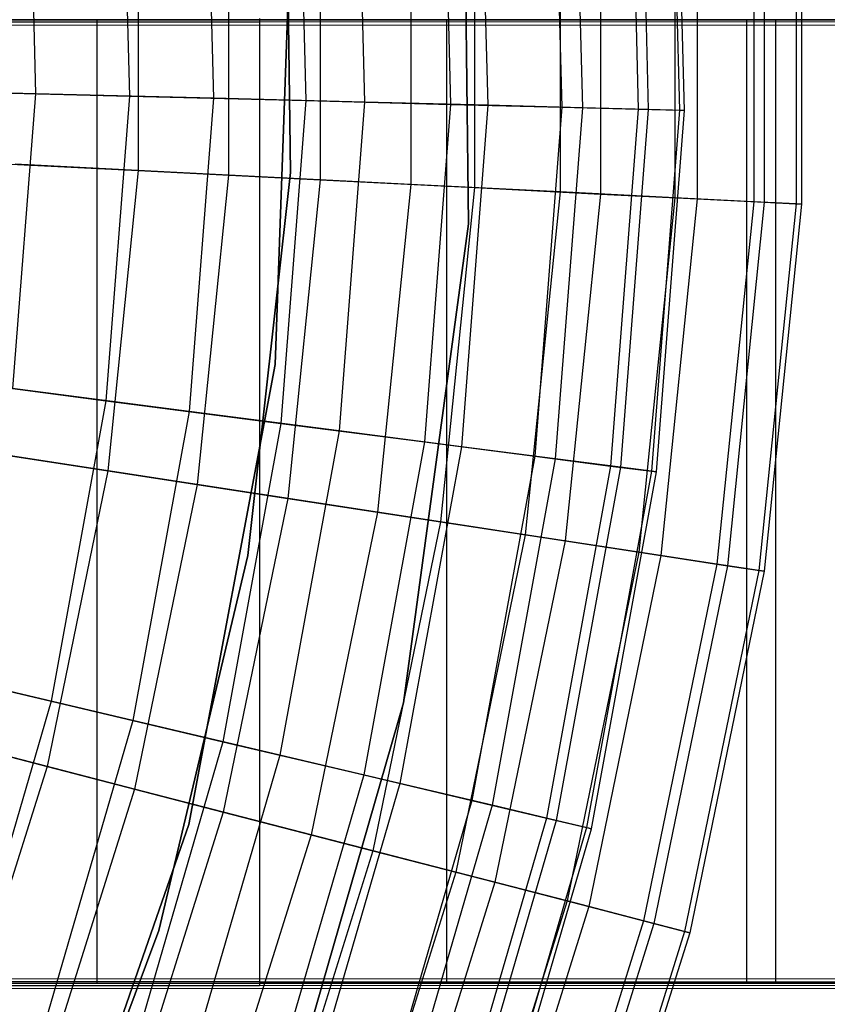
# Model space of a CAD drawing. Extents: x 0.1 to 16.1, y -7 to 7.
# Tile 94 of 108: x 10.452 to 11.123, y -0.818 to 0. Entities that reach past the tile are written whole.
import ezdxf

# ---------------------------------------------------------------- set-up
doc = ezdxf.new("R2010")
doc.units = 0
doc.header["$LTSCALE"] = 2.54
doc.layers.get('0').update_dxf_attribs({"color": 13, "linetype": 'CONTINUOUS'})

# ---------------------------------------------------------------- blocks, each defined once
blk = doc.blocks.new('DROPS_WOOD_C_PM_STL')
at = {"color": 0}
for p, q in [((10.82021, 0.23189, 213.10308), (10.82477, -0.16956, 213.10308)), ((10.82477, -0.16956, 220.70308), (10.82021, 0.23189, 220.70308)), ((10.82021, 0.23189, 213.10308), (10.82477, -0.16956, 213.10308)), ((10.82477, -0.16956, 220.70308), (10.82021, 0.23189, 220.70308)), ((10.95802, 0.22278, 4.60772), (10.96567, -0.07432, 4.60772)), ((10.95802, 0.22278, 4.60772), (10.96567, -0.07432, 4.60772)), ((10.96629, 0.22342, 5.51166), (10.97396, -0.07454, 5.51166)), ((10.96629, 0.22342, 5.51166), (10.97396, -0.07454, 5.51166)), ((10.99205, 0.22541, 4.89466), (10.9998, -0.0752, 4.89466)), ((10.99205, 0.22541, 4.89466), (10.9998, -0.0752, 4.89466)), ((11.00413, -0.07532, 5.18359), (10.99638, 0.22575, 5.18359)), ((11.00413, -0.07532, 5.18359), (10.99638, 0.22575, 5.18359)), ((10.83341, 0.21313, 6.15647), (10.84073, -0.07111, 6.15647)), ((10.83341, 0.21313, 6.15647), (10.84073, -0.07111, 6.15647)), ((10.89464, 0.21787, 4.32583), (10.90212, -0.07269, 4.32583)), ((10.89464, 0.21787, 4.32583), (10.90212, -0.07269, 4.32583)), ((10.91186, 0.2192, 5.83655), (10.91939, -0.07313, 5.83655)), ((10.91186, 0.2192, 5.83655), (10.91939, -0.07313, 5.83655)), ((10.73135, 0.20523, 6.46962), (10.7384, -0.06847, 6.46962)), ((10.73135, 0.20523, 6.46962), (10.7384, -0.06847, 6.46962)), ((10.80259, 0.21075, 4.05202), (10.80983, -0.07031, 4.05202)), ((10.80259, 0.21075, 4.05202), (10.80983, -0.07031, 4.05202)), ((10.68285, 0.20148, 3.78919), (10.68977, -0.06722, 3.78919)), ((10.68285, 0.20148, 3.78919), (10.68977, -0.06722, 3.78919)), ((10.53671, 0.19016, 3.54016), (10.54324, -0.06344, 3.54016)), ((10.53671, 0.19016, 3.54016), (10.54324, -0.06344, 3.54016)), ((10.60628, 0.19555, 6.77425), (10.613, -0.06524, 6.77425)), ((10.60628, 0.19555, 6.77425), (10.613, -0.06524, 6.77425)), ((10.6769, -0.12684, 213.38308), (10.67281, 0.19325, 213.38308)), ((10.67281, 0.19325, 213.30308), (10.6769, -0.12684, 213.30308)), ((10.6769, -0.12684, 213.38308), (10.67281, 0.19325, 213.38308)), ((10.67281, 0.19325, 213.30308), (10.6769, -0.12684, 213.30308)), ((10.6769, -0.12684, 220.70308), (10.67281, 0.19325, 220.70308)), ((10.45888, 0.18414, 7.06866), (10.4652, -0.06143, 7.06866)), ((10.45888, 0.18414, 7.06866), (10.4652, -0.06143, 7.06866)), ((10.99603, 0.14788, 4.30036), (10.99603, -0.14788, 4.30036)), ((10.99603, 0.14788, 4.30036), (10.99603, -0.14788, 4.30036)), ((11.01463, 0.14883, 5.85615), (11.01463, -0.14883, 5.85615)), ((11.01463, 0.14883, 5.85615), (11.01463, -0.14883, 5.85615)), ((11.06159, 0.15121, 4.59213), (11.06159, -0.15121, 4.59213)), ((11.06159, 0.15121, 4.59213), (11.06159, -0.15121, 4.59213)), ((11.07035, 0.15165, 5.52377), (11.07035, -0.15165, 5.52377)), ((11.07035, 0.15165, 5.52377), (11.07035, -0.15165, 5.52377)), ((11.09674, 0.15299, 4.88912), (11.09674, -0.15299, 4.88912)), ((11.09674, 0.15299, 4.88912), (11.09674, -0.15299, 4.88912)), ((11.10112, 0.15321, 5.18815), (11.10112, -0.15321, 5.18815)), ((11.10112, 0.15321, 5.18815), (11.10112, -0.15321, 5.18815)), ((10.82973, 0.13945, 6.5038), (10.82973, -0.13945, 6.5038)), ((10.82973, 0.13945, 6.5038), (10.82973, -0.13945, 6.5038)), ((10.90077, 0.14305, 4.01692), (10.90077, -0.14305, 4.01692)), ((10.90077, 0.14305, 4.01692), (10.90077, -0.14305, 4.01692)), ((10.93427, 0.14475, 6.18344), (10.93427, -0.14475, 6.18344)), ((10.93427, 0.14475, 6.18344), (10.93427, -0.14475, 6.18344)), ((10.70158, 0.13295, 6.81545), (10.70158, -0.13295, 6.81545)), ((10.70158, 0.13295, 6.81545), (10.70158, -0.13295, 6.81545)), ((10.77682, 0.13677, 3.74483), (10.77682, -0.13677, 3.74483)), ((10.77682, 0.13677, 3.74483), (10.77682, -0.13677, 3.74483)), ((10.55055, 0.12529, 7.11665), (10.55055, -0.12529, 7.11665)), ((10.55055, 0.12529, 7.11665), (10.55055, -0.12529, 7.11665)), ((10.62551, 0.12909, 3.48698), (10.62551, -0.12909, 3.48698)), ((10.62551, 0.12909, 3.48698), (10.62551, -0.12909, 3.48698)), ((10.66417, -0.28647, 213.10308), (10.678, 0.10188, 213.10308)), ((10.678, 0.10188, 220.70308), (10.66417, -0.28647, 220.70308)), ((10.678, 0.10188, 220.70308), (10.66417, -0.28647, 220.70308)), ((10.66417, -0.28647, 213.10308), (10.678, 0.10188, 213.10308)), ((10.18922, 0, 34.58385), (10.51647, 0, 34.86422)), ((10.51647, 0, 39.8896), (10.18922, 0, 40.16997)), ((10.18922, 0, 34.58385), (10.51647, 0, 34.86422)), ((10.51647, 0, 39.8896), (10.18922, 0, 40.16997)), ((10.41871, 0, 16.81668), (11.08, 0, 17.14596)), ((11.08, 0, 27.53827), (10.41871, 0, 27.86755)), ((10.41871, 0, 16.81668), (11.08, 0, 17.14596)), ((11.08, 0, 27.53827), (10.41871, 0, 27.86755)), ((10.51647, -0.8, 34.86422), (10.51647, 0, 34.86422)), ((10.51647, 0, 34.86422), (10.80678, 0, 35.18268)), ((10.51647, -0.8, 34.86422), (10.51647, 0, 34.86422)), ((10.51647, -0.8, 39.8896), (10.51647, 0, 39.8896)), ((10.80678, 0, 39.57114), (10.51647, 0, 39.8896)), ((10.51647, -0.8, 39.8896), (10.51647, 0, 39.8896)), ((10.51647, 0, 34.86422), (10.80678, 0, 35.18268)), ((10.80678, 0, 39.57114), (10.51647, 0, 39.8896)), ((10.65115, 0.00109, 34.30234), (10.65115, -0.79891, 34.30193)), ((10.65115, 0.00109, 34.30234), (10.65115, -0.79891, 34.30193)), ((10.80678, -0.8, 35.18268), (10.80678, 0, 35.18268)), ((10.80678, 0, 35.18268), (11.05576, 0, 35.5344)), ((10.80678, -0.8, 35.18268), (10.80678, 0, 35.18268)), ((10.80678, -0.8, 39.57114), (10.80678, 0, 39.57114)), ((11.05576, 0, 39.21942), (10.80678, 0, 39.57114)), ((10.80678, -0.8, 39.57114), (10.80678, 0, 39.57114)), ((10.80678, 0, 35.18268), (11.05576, 0, 35.5344)), ((11.05576, 0, 39.21942), (10.80678, 0, 39.57114)), ((11.05576, -0.8, 35.5344), (11.05576, 0, 35.5344)), ((11.05576, 0, 35.5344), (11.25963, 0, 35.91405)), ((11.05576, -0.8, 35.5344), (11.05576, 0, 35.5344)), ((11.05576, -0.8, 39.21942), (11.05576, 0, 39.21942)), ((11.25963, 0, 38.83977), (11.05576, 0, 39.21942)), ((11.05576, -0.8, 39.21942), (11.05576, 0, 39.21942)), ((11.05576, 0, 35.5344), (11.25963, 0, 35.91405)), ((11.25963, 0, 38.83977), (11.05576, 0, 39.21942)), ((11.08, -0.8, 17.14596), (11.08, 0, 17.14596)), ((11.08, 0, 17.14596), (11.69581, 0, 17.55401)), ((11.08, -0.8, 17.14596), (11.08, 0, 17.14596)), ((11.08, -0.8, 27.53827), (11.08, 0, 27.53827)), ((11.69581, 0, 27.13022), (11.08, 0, 27.53827)), ((11.08, -0.8, 27.53827), (11.08, 0, 27.53827)), ((11.08, 0, 17.14596), (11.69581, 0, 17.55401)), ((11.69581, 0, 27.13022), (11.08, 0, 27.53827)), ((10.65115, -0.00207, 40.4307), (10.08, -0.00227, 40.83062)), ((10.65115, -0.00207, 40.4307), (10.08, -0.00227, 40.83062)), ((10.2693, -0.00445, 45.06112), (11.19829, -0.00428, 44.73376)), ((10.2693, -0.00445, 45.06112), (11.19829, -0.00428, 44.73376)), ((11.14418, -0.00181, 39.93767), (10.65115, -0.00207, 40.4307)), ((11.14418, -0.00181, 39.93767), (10.65115, -0.00207, 40.4307)), ((10.65115, -0.00207, 40.4307), (10.65115, -0.80207, 40.43029)), ((10.65115, -0.00207, 40.4307), (10.65115, -0.80207, 40.43029)), ((10.4652, -0.06143, 7.06866), (10.29585, -0.05707, 7.35122)), ((10.4652, -0.06143, 7.06866), (10.29585, -0.05707, 7.35122)), ((10.3718, -0.05903, 3.3076), (10.54324, -0.06344, 3.54016)), ((10.3718, -0.05903, 3.3076), (10.54324, -0.06344, 3.54016)), ((10.4652, -0.06143, 7.06866), (10.44624, -0.30636, 7.06866)), ((10.4652, -0.06143, 7.06866), (10.44624, -0.30636, 7.06866)), ((10.613, -0.06524, 6.77425), (10.4652, -0.06143, 7.06866)), ((10.613, -0.06524, 6.77425), (10.4652, -0.06143, 7.06866)), ((10.54324, -0.06344, 3.54016), (10.52366, -0.31638, 3.54016)), ((10.54324, -0.06344, 3.54016), (10.52366, -0.31638, 3.54016)), ((10.54324, -0.06344, 3.54016), (10.68977, -0.06722, 3.78919)), ((10.54324, -0.06344, 3.54016), (10.68977, -0.06722, 3.78919)), ((10.613, -0.06524, 6.77425), (10.59286, -0.32534, 6.77425)), ((10.613, -0.06524, 6.77425), (10.59286, -0.32534, 6.77425)), ((10.7384, -0.06847, 6.46962), (10.613, -0.06524, 6.77425)), ((10.7384, -0.06847, 6.46962), (10.613, -0.06524, 6.77425)), ((10.68977, -0.06722, 3.78919), (10.66903, -0.3352, 3.78919)), ((10.68977, -0.06722, 3.78919), (10.66903, -0.3352, 3.78919)), ((10.68977, -0.06722, 3.78919), (10.80983, -0.07031, 4.05202)), ((10.68977, -0.06722, 3.78919), (10.80983, -0.07031, 4.05202)), ((10.7384, -0.06847, 6.46962), (10.71727, -0.34145, 6.46962)), ((10.7384, -0.06847, 6.46962), (10.71727, -0.34145, 6.46962)), ((10.84073, -0.07111, 6.15647), (10.7384, -0.06847, 6.46962)), ((10.84073, -0.07111, 6.15647), (10.7384, -0.06847, 6.46962)), ((10.80983, -0.07031, 4.05202), (10.78813, -0.35062, 4.05202)), ((10.80983, -0.07031, 4.05202), (10.78813, -0.35062, 4.05202)), ((10.80983, -0.07031, 4.05202), (10.90212, -0.07269, 4.32583)), ((10.80983, -0.07031, 4.05202), (10.90212, -0.07269, 4.32583)), ((10.84073, -0.07111, 6.15647), (10.81878, -0.35459, 6.15647)), ((10.84073, -0.07111, 6.15647), (10.81878, -0.35459, 6.15647)), ((10.91939, -0.07313, 5.83655), (10.84073, -0.07111, 6.15647)), ((10.91939, -0.07313, 5.83655), (10.84073, -0.07111, 6.15647)), ((10.90212, -0.07269, 4.32583), (10.87969, -0.36248, 4.32583)), ((10.90212, -0.07269, 4.32583), (10.87969, -0.36248, 4.32583)), ((10.91939, -0.07313, 5.83655), (10.89682, -0.36469, 5.83655)), ((10.91939, -0.07313, 5.83655), (10.89682, -0.36469, 5.83655)), ((10.90212, -0.07269, 4.32583), (10.96567, -0.07432, 4.60772)), ((10.90212, -0.07269, 4.32583), (10.96567, -0.07432, 4.60772)), ((10.97396, -0.07454, 5.51166), (10.91939, -0.07313, 5.83655)), ((10.97396, -0.07454, 5.51166), (10.91939, -0.07313, 5.83655)), ((10.96567, -0.07432, 4.60772), (10.94274, -0.37064, 4.60772)), ((10.96567, -0.07432, 4.60772), (10.94274, -0.37064, 4.60772)), ((10.97396, -0.07454, 5.51166), (10.95096, -0.3717, 5.51166)), ((10.97396, -0.07454, 5.51166), (10.95096, -0.3717, 5.51166)), ((10.96567, -0.07432, 4.60772), (10.9998, -0.0752, 4.89466)), ((10.96567, -0.07432, 4.60772), (10.9998, -0.0752, 4.89466)), ((11.00413, -0.07532, 5.18359), (10.97396, -0.07454, 5.51166)), ((11.00413, -0.07532, 5.18359), (10.97396, -0.07454, 5.51166)), ((10.9998, -0.0752, 4.89466), (10.97659, -0.37502, 4.89466)), ((10.9998, -0.0752, 4.89466), (10.97659, -0.37502, 4.89466)), ((10.98089, -0.37558, 5.18359), (11.00413, -0.07532, 5.18359)), ((10.98089, -0.37558, 5.18359), (11.00413, -0.07532, 5.18359)), ((10.9998, -0.0752, 4.89466), (11.00413, -0.07532, 5.18359)), ((10.9998, -0.0752, 4.89466), (11.00413, -0.07532, 5.18359)), ((10.37747, -0.11651, 7.40571), (10.55055, -0.12529, 7.11665)), ((10.37747, -0.11651, 7.40571), (10.55055, -0.12529, 7.11665)), ((10.62551, -0.12909, 3.48698), (10.44844, -0.12011, 3.24614)), ((10.62551, -0.12909, 3.48698), (10.44844, -0.12011, 3.24614)), ((10.55055, -0.12529, 7.11665), (10.5252, -0.37459, 7.11665)), ((10.55055, -0.12529, 7.11665), (10.5252, -0.37459, 7.11665)), ((10.55055, -0.12529, 7.11665), (10.70158, -0.13295, 6.81545)), ((10.55055, -0.12529, 7.11665), (10.70158, -0.13295, 6.81545)), ((10.62551, -0.12909, 3.48698), (10.59938, -0.38596, 3.48698)), ((10.62551, -0.12909, 3.48698), (10.59938, -0.38596, 3.48698)), ((10.77682, -0.13677, 3.74483), (10.62551, -0.12909, 3.48698)), ((10.77682, -0.13677, 3.74483), (10.62551, -0.12909, 3.48698)), ((10.64163, -0.44501, 213.38308), (10.6769, -0.12684, 213.38308)), ((10.6769, -0.12684, 213.30308), (10.64163, -0.44501, 213.30308)), ((10.64163, -0.44501, 213.38308), (10.6769, -0.12684, 213.38308)), ((10.6769, -0.12684, 213.30308), (10.64163, -0.44501, 213.30308)), ((10.64163, -0.44501, 220.70308), (10.6769, -0.12684, 220.70308)), ((10.6769, -0.12684, 213.38308), (10.6769, -0.12684, 213.30308)), ((10.6769, -0.12684, 213.38308), (10.6769, -0.12684, 213.30308)), ((10.70158, -0.13295, 6.81545), (10.67468, -0.39749, 6.81545)), ((10.70158, -0.13295, 6.81545), (10.67468, -0.39749, 6.81545)), ((10.70158, -0.13295, 6.81545), (10.82973, -0.13945, 6.5038)), ((10.70158, -0.13295, 6.81545), (10.82973, -0.13945, 6.5038)), ((10.77682, -0.13677, 3.74483), (10.74915, -0.4089, 3.74483)), ((10.77682, -0.13677, 3.74483), (10.74915, -0.4089, 3.74483)), ((10.90077, -0.14305, 4.01692), (10.77682, -0.13677, 3.74483)), ((10.90077, -0.14305, 4.01692), (10.77682, -0.13677, 3.74483)), ((10.82973, -0.13945, 6.5038), (10.80151, -0.41692, 6.5038)), ((10.82973, -0.13945, 6.5038), (10.80151, -0.41692, 6.5038)), ((10.82973, -0.13945, 6.5038), (10.93427, -0.14475, 6.18344)), ((10.82973, -0.13945, 6.5038), (10.93427, -0.14475, 6.18344)), ((10.90077, -0.14305, 4.01692), (10.87182, -0.42769, 4.01692)), ((10.90077, -0.14305, 4.01692), (10.87182, -0.42769, 4.01692)), ((10.99603, -0.14788, 4.30036), (10.90077, -0.14305, 4.01692)), ((10.99603, -0.14788, 4.30036), (10.90077, -0.14305, 4.01692)), ((10.93427, -0.14475, 6.18344), (10.90498, -0.43277, 6.18344)), ((10.93427, -0.14475, 6.18344), (10.90498, -0.43277, 6.18344)), ((10.93427, -0.14475, 6.18344), (11.01463, -0.14883, 5.85615)), ((10.93427, -0.14475, 6.18344), (11.01463, -0.14883, 5.85615)), ((10.99603, -0.14788, 4.30036), (10.9661, -0.44214, 4.30036)), ((10.99603, -0.14788, 4.30036), (10.9661, -0.44214, 4.30036)), ((11.01463, -0.14883, 5.85615), (10.98451, -0.44496, 5.85615)), ((11.01463, -0.14883, 5.85615), (10.98451, -0.44496, 5.85615)), ((11.06159, -0.15121, 4.59213), (10.99603, -0.14788, 4.30036)), ((11.06159, -0.15121, 4.59213), (10.99603, -0.14788, 4.30036)), ((11.01463, -0.14883, 5.85615), (11.07035, -0.15165, 5.52377)), ((11.01463, -0.14883, 5.85615), (11.07035, -0.15165, 5.52377)), ((11.06159, -0.15121, 4.59213), (11.03099, -0.45208, 4.59213)), ((11.06159, -0.15121, 4.59213), (11.03099, -0.45208, 4.59213)), ((11.07035, -0.15165, 5.52377), (11.03966, -0.4534, 5.52377)), ((11.07035, -0.15165, 5.52377), (11.03966, -0.4534, 5.52377)), ((11.09674, -0.15299, 4.88912), (11.06159, -0.15121, 4.59213)), ((11.09674, -0.15299, 4.88912), (11.06159, -0.15121, 4.59213)), ((11.09674, -0.15299, 4.88912), (11.06578, -0.45741, 4.88912)), ((11.09674, -0.15299, 4.88912), (11.06578, -0.45741, 4.88912)), ((11.10112, -0.15321, 5.18815), (11.07012, -0.45807, 5.18815)), ((11.10112, -0.15321, 5.18815), (11.07012, -0.45807, 5.18815)), ((11.07035, -0.15165, 5.52377), (11.10112, -0.15321, 5.18815)), ((11.07035, -0.15165, 5.52377), (11.10112, -0.15321, 5.18815)), ((11.10112, -0.15321, 5.18815), (11.09674, -0.15299, 4.88912)), ((11.10112, -0.15321, 5.18815), (11.09674, -0.15299, 4.88912)), ((10.82477, -0.16956, 213.10308), (10.77083, -0.56739, 213.10308)), ((10.77083, -0.56739, 220.70308), (10.82477, -0.16956, 220.70308)), ((10.82477, -0.16956, 213.10308), (10.77083, -0.56739, 213.10308)), ((10.77083, -0.56739, 220.70308), (10.82477, -0.16956, 220.70308)), ((10.82477, -0.16956, 213.10308), (10.82477, -0.16956, 220.70308)), ((10.82477, -0.16956, 213.10308), (10.82477, -0.16956, 220.70308)), ((10.59261, -0.66842, 213.10308), (10.66417, -0.28647, 213.10308)), ((10.66417, -0.28647, 220.70308), (10.59261, -0.66842, 220.70308)), ((10.66417, -0.28647, 220.70308), (10.59261, -0.66842, 220.70308)), ((10.59261, -0.66842, 213.10308), (10.66417, -0.28647, 213.10308)), ((10.66417, -0.28647, 220.70308), (10.66417, -0.28647, 213.10308)), ((10.66417, -0.28647, 220.70308), (10.66417, -0.28647, 213.10308)), ((10.35358, -0.29436, 3.3076), (10.52366, -0.31638, 3.54016)), ((10.35358, -0.29436, 3.3076), (10.52366, -0.31638, 3.54016)), ((10.59286, -0.32534, 6.77425), (10.44624, -0.30636, 7.06866)), ((10.59286, -0.32534, 6.77425), (10.44624, -0.30636, 7.06866)), ((10.52366, -0.31638, 3.54016), (10.47818, -0.56596, 3.54016)), ((10.52366, -0.31638, 3.54016), (10.47818, -0.56596, 3.54016)), ((10.52366, -0.31638, 3.54016), (10.66903, -0.3352, 3.78919)), ((10.52366, -0.31638, 3.54016), (10.66903, -0.3352, 3.78919)), ((10.59286, -0.32534, 6.77425), (10.54609, -0.58199, 6.77425)), ((10.59286, -0.32534, 6.77425), (10.54609, -0.58199, 6.77425)), ((10.71727, -0.34145, 6.46962), (10.59286, -0.32534, 6.77425)), ((10.71727, -0.34145, 6.46962), (10.59286, -0.32534, 6.77425)), ((10.66903, -0.3352, 3.78919), (10.62084, -0.59963, 3.78919)), ((10.66903, -0.3352, 3.78919), (10.62084, -0.59963, 3.78919)), ((10.66903, -0.3352, 3.78919), (10.78813, -0.35062, 4.05202)), ((10.66903, -0.3352, 3.78919), (10.78813, -0.35062, 4.05202)), ((10.71727, -0.34145, 6.46962), (10.66819, -0.61081, 6.46962)), ((10.71727, -0.34145, 6.46962), (10.66819, -0.61081, 6.46962)), ((10.81878, -0.35459, 6.15647), (10.71727, -0.34145, 6.46962)), ((10.81878, -0.35459, 6.15647), (10.71727, -0.34145, 6.46962)), ((10.3539, -0.34835, 7.40571), (10.5252, -0.37459, 7.11665)), ((10.3539, -0.34835, 7.40571), (10.5252, -0.37459, 7.11665)), ((10.78813, -0.35062, 4.05202), (10.73773, -0.62722, 4.05202)), ((10.78813, -0.35062, 4.05202), (10.73773, -0.62722, 4.05202)), ((10.78813, -0.35062, 4.05202), (10.87969, -0.36248, 4.32583)), ((10.78813, -0.35062, 4.05202), (10.87969, -0.36248, 4.32583)), ((10.59938, -0.38596, 3.48698), (10.42414, -0.35911, 3.24614)), ((10.59938, -0.38596, 3.48698), (10.42414, -0.35911, 3.24614)), ((10.81878, -0.35459, 6.15647), (10.76781, -0.63432, 6.15647)), ((10.81878, -0.35459, 6.15647), (10.76781, -0.63432, 6.15647)), ((10.89682, -0.36469, 5.83655), (10.81878, -0.35459, 6.15647)), ((10.89682, -0.36469, 5.83655), (10.81878, -0.35459, 6.15647)), ((10.87969, -0.36248, 4.32583), (10.82758, -0.64842, 4.32583)), ((10.87969, -0.36248, 4.32583), (10.82758, -0.64842, 4.32583)), ((10.89682, -0.36469, 5.83655), (10.8444, -0.65239, 5.83655)), ((10.89682, -0.36469, 5.83655), (10.8444, -0.65239, 5.83655)), ((10.87969, -0.36248, 4.32583), (10.94274, -0.37064, 4.60772)), ((10.87969, -0.36248, 4.32583), (10.94274, -0.37064, 4.60772)), ((10.95096, -0.3717, 5.51166), (10.89682, -0.36469, 5.83655)), ((10.95096, -0.3717, 5.51166), (10.89682, -0.36469, 5.83655)), ((10.5252, -0.37459, 7.11665), (10.47476, -0.62005, 7.11665)), ((10.5252, -0.37459, 7.11665), (10.47476, -0.62005, 7.11665)), ((10.5252, -0.37459, 7.11665), (10.67468, -0.39749, 6.81545)), ((10.5252, -0.37459, 7.11665), (10.67468, -0.39749, 6.81545)), ((10.94274, -0.37064, 4.60772), (10.88945, -0.66302, 4.60772)), ((10.94274, -0.37064, 4.60772), (10.88945, -0.66302, 4.60772)), ((10.95096, -0.3717, 5.51166), (10.89752, -0.66493, 5.51166)), ((10.95096, -0.3717, 5.51166), (10.89752, -0.66493, 5.51166)), ((10.97659, -0.37502, 4.89466), (10.92268, -0.67086, 4.89466)), ((10.97659, -0.37502, 4.89466), (10.92268, -0.67086, 4.89466)), ((10.9269, -0.67186, 5.18359), (10.98089, -0.37558, 5.18359)), ((10.9269, -0.67186, 5.18359), (10.98089, -0.37558, 5.18359)), ((10.94274, -0.37064, 4.60772), (10.97659, -0.37502, 4.89466)), ((10.94274, -0.37064, 4.60772), (10.97659, -0.37502, 4.89466)), ((10.98089, -0.37558, 5.18359), (10.95096, -0.3717, 5.51166)), ((10.98089, -0.37558, 5.18359), (10.95096, -0.3717, 5.51166)), ((10.97659, -0.37502, 4.89466), (10.98089, -0.37558, 5.18359)), ((10.97659, -0.37502, 4.89466), (10.98089, -0.37558, 5.18359)), ((10.59938, -0.38596, 3.48698), (10.54741, -0.63886, 3.48698)), ((10.59938, -0.38596, 3.48698), (10.54741, -0.63886, 3.48698)), ((10.74915, -0.4089, 3.74483), (10.59938, -0.38596, 3.48698)), ((10.74915, -0.4089, 3.74483), (10.59938, -0.38596, 3.48698)), ((10.67468, -0.39749, 6.81545), (10.62116, -0.65795, 6.81545)), ((10.67468, -0.39749, 6.81545), (10.62116, -0.65795, 6.81545)), ((10.67468, -0.39749, 6.81545), (10.80151, -0.41692, 6.5038)), ((10.67468, -0.39749, 6.81545), (10.80151, -0.41692, 6.5038)), ((10.74915, -0.4089, 3.74483), (10.69408, -0.67683, 3.74483)), ((10.74915, -0.4089, 3.74483), (10.69408, -0.67683, 3.74483)), ((10.80151, -0.41692, 6.5038), (10.74537, -0.69011, 6.5038)), ((10.80151, -0.41692, 6.5038), (10.74537, -0.69011, 6.5038)), ((10.87182, -0.42769, 4.01692), (10.74915, -0.4089, 3.74483)), ((10.87182, -0.42769, 4.01692), (10.74915, -0.4089, 3.74483)), ((10.80151, -0.41692, 6.5038), (10.90498, -0.43277, 6.18344)), ((10.80151, -0.41692, 6.5038), (10.90498, -0.43277, 6.18344)), ((10.87182, -0.42769, 4.01692), (10.81423, -0.70794, 4.01692)), ((10.87182, -0.42769, 4.01692), (10.81423, -0.70794, 4.01692)), ((10.90498, -0.43277, 6.18344), (10.84671, -0.71635, 6.18344)), ((10.90498, -0.43277, 6.18344), (10.84671, -0.71635, 6.18344)), ((10.9661, -0.44214, 4.30036), (10.87182, -0.42769, 4.01692)), ((10.9661, -0.44214, 4.30036), (10.87182, -0.42769, 4.01692)), ((10.90498, -0.43277, 6.18344), (10.98451, -0.44496, 5.85615)), ((10.90498, -0.43277, 6.18344), (10.98451, -0.44496, 5.85615)), ((10.56753, -0.75643, 213.38308), (10.64163, -0.44501, 213.38308)), ((10.64163, -0.44501, 213.30308), (10.56753, -0.75643, 213.30308)), ((10.56753, -0.75643, 213.38308), (10.64163, -0.44501, 213.38308)), ((10.64163, -0.44501, 213.30308), (10.56753, -0.75643, 213.30308)), ((10.56753, -0.75643, 220.70308), (10.64163, -0.44501, 220.70308)), ((10.64163, -0.44501, 213.38308), (10.64163, -0.44501, 213.30308)), ((10.64163, -0.44501, 213.38308), (10.64163, -0.44501, 213.30308)), ((10.9661, -0.44214, 4.30036), (10.90657, -0.73185, 4.30036)), ((10.9661, -0.44214, 4.30036), (10.90657, -0.73185, 4.30036)), ((10.98451, -0.44496, 5.85615), (10.9246, -0.73652, 5.85615)), ((10.98451, -0.44496, 5.85615), (10.9246, -0.73652, 5.85615)), ((11.03099, -0.45208, 4.59213), (10.9661, -0.44214, 4.30036)), ((11.03099, -0.45208, 4.59213), (10.9661, -0.44214, 4.30036)), ((10.98451, -0.44496, 5.85615), (11.03966, -0.4534, 5.52377)), ((10.98451, -0.44496, 5.85615), (11.03966, -0.4534, 5.52377)), ((11.03099, -0.45208, 4.59213), (10.97011, -0.7483, 4.59213)), ((11.03099, -0.45208, 4.59213), (10.97011, -0.7483, 4.59213)), ((11.03966, -0.4534, 5.52377), (10.9786, -0.7505, 5.52377)), ((11.03966, -0.4534, 5.52377), (10.9786, -0.7505, 5.52377)), ((11.06578, -0.45741, 4.88912), (11.00419, -0.75713, 4.88912)), ((11.06578, -0.45741, 4.88912), (11.00419, -0.75713, 4.88912)), ((11.06578, -0.45741, 4.88912), (11.03099, -0.45208, 4.59213)), ((11.06578, -0.45741, 4.88912), (11.03099, -0.45208, 4.59213)), ((11.03966, -0.4534, 5.52377), (11.07012, -0.45807, 5.18815)), ((11.03966, -0.4534, 5.52377), (11.07012, -0.45807, 5.18815)), ((11.07012, -0.45807, 5.18815), (11.06578, -0.45741, 4.88912)), ((11.07012, -0.45807, 5.18815), (11.06578, -0.45741, 4.88912)), ((11.07012, -0.45807, 5.18815), (11.00843, -0.75822, 5.18815)), ((11.07012, -0.45807, 5.18815), (11.00843, -0.75822, 5.18815)), ((10.31126, -0.52657, 3.3076), (10.47818, -0.56596, 3.54016)), ((10.31126, -0.52657, 3.3076), (10.47818, -0.56596, 3.54016)), ((10.54609, -0.58199, 6.77425), (10.4022, -0.54803, 7.06866)), ((10.54609, -0.58199, 6.77425), (10.4022, -0.54803, 7.06866)), ((10.47818, -0.56596, 3.54016), (10.40728, -0.80955, 3.54016)), ((10.47818, -0.56596, 3.54016), (10.40728, -0.80955, 3.54016)), ((10.47818, -0.56596, 3.54016), (10.62084, -0.59963, 3.78919)), ((10.47818, -0.56596, 3.54016), (10.62084, -0.59963, 3.78919)), ((10.77083, -0.56739, 213.10308), (10.65954, -0.95313, 213.10308)), ((10.65954, -0.95313, 220.70308), (10.77083, -0.56739, 220.70308)), ((10.77083, -0.56739, 213.10308), (10.65954, -0.95313, 213.10308)), ((10.65954, -0.95313, 220.70308), (10.77083, -0.56739, 220.70308)), ((10.77083, -0.56739, 213.10308), (10.77083, -0.56739, 220.70308)), ((10.77083, -0.56739, 213.10308), (10.77083, -0.56739, 220.70308)), ((10.30699, -0.57661, 7.40571), (10.47476, -0.62005, 7.11665)), ((10.30699, -0.57661, 7.40571), (10.47476, -0.62005, 7.11665)), ((10.54609, -0.58199, 6.77425), (10.47318, -0.83247, 6.77425)), ((10.54609, -0.58199, 6.77425), (10.47318, -0.83247, 6.77425)), ((10.66819, -0.61081, 6.46962), (10.54609, -0.58199, 6.77425)), ((10.66819, -0.61081, 6.46962), (10.54609, -0.58199, 6.77425)), ((10.54741, -0.63886, 3.48698), (10.37578, -0.59442, 3.24614)), ((10.54741, -0.63886, 3.48698), (10.37578, -0.59442, 3.24614)), ((10.62084, -0.59963, 3.78919), (10.54572, -0.85771, 3.78919)), ((10.62084, -0.59963, 3.78919), (10.54572, -0.85771, 3.78919)), ((10.62084, -0.59963, 3.78919), (10.73773, -0.62722, 4.05202)), ((10.62084, -0.59963, 3.78919), (10.73773, -0.62722, 4.05202)), ((10.66819, -0.61081, 6.46962), (10.59167, -0.87369, 6.46962)), ((10.66819, -0.61081, 6.46962), (10.59167, -0.87369, 6.46962)), ((10.76781, -0.63432, 6.15647), (10.66819, -0.61081, 6.46962)), ((10.76781, -0.63432, 6.15647), (10.66819, -0.61081, 6.46962)), ((10.47476, -0.62005, 7.11665), (10.39974, -0.85914, 7.11665)), ((10.47476, -0.62005, 7.11665), (10.39974, -0.85914, 7.11665)), ((10.47476, -0.62005, 7.11665), (10.62116, -0.65795, 6.81545)), ((10.47476, -0.62005, 7.11665), (10.62116, -0.65795, 6.81545)), ((10.73773, -0.62722, 4.05202), (10.65915, -0.89716, 4.05202)), ((10.73773, -0.62722, 4.05202), (10.65915, -0.89716, 4.05202)), ((10.73773, -0.62722, 4.05202), (10.82758, -0.64842, 4.32583)), ((10.73773, -0.62722, 4.05202), (10.82758, -0.64842, 4.32583)), ((10.76781, -0.63432, 6.15647), (10.68834, -0.90732, 6.15647)), ((10.76781, -0.63432, 6.15647), (10.68834, -0.90732, 6.15647)), ((10.8444, -0.65239, 5.83655), (10.76781, -0.63432, 6.15647)), ((10.8444, -0.65239, 5.83655), (10.76781, -0.63432, 6.15647)), ((10.54741, -0.63886, 3.48698), (10.47012, -0.8852, 3.48698)), ((10.54741, -0.63886, 3.48698), (10.47012, -0.8852, 3.48698)), ((10.69408, -0.67683, 3.74483), (10.54741, -0.63886, 3.48698)), ((10.69408, -0.67683, 3.74483), (10.54741, -0.63886, 3.48698)), ((10.82758, -0.64842, 4.32583), (10.74635, -0.9275, 4.32583)), ((10.82758, -0.64842, 4.32583), (10.74635, -0.9275, 4.32583)), ((10.8444, -0.65239, 5.83655), (10.76266, -0.93317, 5.83655)), ((10.8444, -0.65239, 5.83655), (10.76266, -0.93317, 5.83655)), ((10.82758, -0.64842, 4.32583), (10.88945, -0.66302, 4.60772)), ((10.82758, -0.64842, 4.32583), (10.88945, -0.66302, 4.60772)), ((10.89752, -0.66493, 5.51166), (10.8444, -0.65239, 5.83655)), ((10.89752, -0.66493, 5.51166), (10.8444, -0.65239, 5.83655)), ((10.62116, -0.65795, 6.81545), (10.54155, -0.91166, 6.81545)), ((10.62116, -0.65795, 6.81545), (10.54155, -0.91166, 6.81545)), ((10.62116, -0.65795, 6.81545), (10.74537, -0.69011, 6.5038)), ((10.62116, -0.65795, 6.81545), (10.74537, -0.69011, 6.5038)), ((10.46492, -1.03544, 213.10308), (10.59261, -0.66842, 213.10308)), ((10.59261, -0.66842, 220.70308), (10.46492, -1.03544, 220.70308)), ((10.59261, -0.66842, 220.70308), (10.46492, -1.03544, 220.70308)), ((10.46492, -1.03544, 213.10308), (10.59261, -0.66842, 213.10308)), ((10.59261, -0.66842, 220.70308), (10.59261, -0.66842, 213.10308)), ((10.59261, -0.66842, 220.70308), (10.59261, -0.66842, 213.10308)), ((10.88945, -0.66302, 4.60772), (10.80639, -0.94838, 4.60772)), ((10.88945, -0.66302, 4.60772), (10.80639, -0.94838, 4.60772)), ((10.89752, -0.66493, 5.51166), (10.81422, -0.9511, 5.51166)), ((10.89752, -0.66493, 5.51166), (10.81422, -0.9511, 5.51166)), ((10.88945, -0.66302, 4.60772), (10.92268, -0.67086, 4.89466)), ((10.88945, -0.66302, 4.60772), (10.92268, -0.67086, 4.89466)), ((10.9269, -0.67186, 5.18359), (10.89752, -0.66493, 5.51166)), ((10.9269, -0.67186, 5.18359), (10.89752, -0.66493, 5.51166)), ((10.69408, -0.67683, 3.74483), (10.6122, -0.93782, 3.74483)), ((10.69408, -0.67683, 3.74483), (10.6122, -0.93782, 3.74483)), ((10.81423, -0.70794, 4.01692), (10.69408, -0.67683, 3.74483)), ((10.81423, -0.70794, 4.01692), (10.69408, -0.67683, 3.74483)), ((10.92268, -0.67086, 4.89466), (10.83863, -0.9596, 4.89466)), ((10.92268, -0.67086, 4.89466), (10.83863, -0.9596, 4.89466)), ((10.84273, -0.96102, 5.18359), (10.9269, -0.67186, 5.18359)), ((10.84273, -0.96102, 5.18359), (10.9269, -0.67186, 5.18359)), ((10.92268, -0.67086, 4.89466), (10.9269, -0.67186, 5.18359)), ((10.92268, -0.67086, 4.89466), (10.9269, -0.67186, 5.18359)), ((10.74537, -0.69011, 6.5038), (10.66188, -0.95622, 6.5038)), ((10.74537, -0.69011, 6.5038), (10.66188, -0.95622, 6.5038)), ((10.74537, -0.69011, 6.5038), (10.84671, -0.71635, 6.18344)), ((10.74537, -0.69011, 6.5038), (10.84671, -0.71635, 6.18344)), ((10.81423, -0.70794, 4.01692), (10.72858, -0.98093, 4.01692)), ((10.81423, -0.70794, 4.01692), (10.72858, -0.98093, 4.01692)), ((10.90657, -0.73185, 4.30036), (10.81423, -0.70794, 4.01692)), ((10.90657, -0.73185, 4.30036), (10.81423, -0.70794, 4.01692)), ((10.84671, -0.71635, 6.18344), (10.76004, -0.99258, 6.18344)), ((10.84671, -0.71635, 6.18344), (10.76004, -0.99258, 6.18344)), ((10.84671, -0.71635, 6.18344), (10.9246, -0.73652, 5.85615)), ((10.84671, -0.71635, 6.18344), (10.9246, -0.73652, 5.85615)), ((10.90657, -0.73185, 4.30036), (10.81803, -1.01405, 4.30036)), ((10.90657, -0.73185, 4.30036), (10.81803, -1.01405, 4.30036)), ((10.97011, -0.7483, 4.59213), (10.90657, -0.73185, 4.30036)), ((10.97011, -0.7483, 4.59213), (10.90657, -0.73185, 4.30036)), ((10.9246, -0.73652, 5.85615), (10.83549, -1.02052, 5.85615)), ((10.9246, -0.73652, 5.85615), (10.83549, -1.02052, 5.85615)), ((10.9246, -0.73652, 5.85615), (10.9786, -0.7505, 5.52377)), ((10.9246, -0.73652, 5.85615), (10.9786, -0.7505, 5.52377)), ((10.97011, -0.7483, 4.59213), (10.87958, -1.03685, 4.59213)), ((10.97011, -0.7483, 4.59213), (10.87958, -1.03685, 4.59213)), ((10.9786, -0.7505, 5.52377), (10.88781, -1.0399, 5.52377)), ((10.9786, -0.7505, 5.52377), (10.88781, -1.0399, 5.52377)), ((11.00419, -0.75713, 4.88912), (10.97011, -0.7483, 4.59213)), ((11.00419, -0.75713, 4.88912), (10.97011, -0.7483, 4.59213)), ((10.9786, -0.7505, 5.52377), (11.00843, -0.75822, 5.18815)), ((10.9786, -0.7505, 5.52377), (11.00843, -0.75822, 5.18815)), ((10.45572, -1.05638, 213.38308), (10.56753, -0.75643, 213.38308)), ((10.56753, -0.75643, 213.30308), (10.45572, -1.05638, 213.30308)), ((10.45572, -1.05638, 213.38308), (10.56753, -0.75643, 213.38308)), ((10.56753, -0.75643, 213.30308), (10.45572, -1.05638, 213.30308)), ((10.45572, -1.05638, 220.70308), (10.56753, -0.75643, 220.70308)), ((10.56753, -0.75643, 213.38308), (10.56753, -0.75643, 213.30308)), ((10.56753, -0.75643, 213.38308), (10.56753, -0.75643, 213.30308)), ((11.00419, -0.75713, 4.88912), (10.91259, -1.04908, 4.88912)), ((11.00419, -0.75713, 4.88912), (10.91259, -1.04908, 4.88912)), ((11.00843, -0.75822, 5.18815), (10.9167, -1.0506, 5.18815)), ((11.00843, -0.75822, 5.18815), (10.9167, -1.0506, 5.18815)), ((11.00843, -0.75822, 5.18815), (11.00419, -0.75713, 4.88912)), ((11.00843, -0.75822, 5.18815), (11.00419, -0.75713, 4.88912)), ((10.65115, -0.79891, 34.30193), (10.08, -0.7987, 33.90201)), ((10.65115, -0.79891, 34.30193), (10.08, -0.7987, 33.90201)), ((10.51647, -0.8, 34.86422), (10.18922, -0.8, 34.58385)), ((10.18922, -0.8, 40.16997), (10.51647, -0.8, 39.8896)), ((10.18922, -0.8, 40.16997), (10.51647, -0.8, 39.8896)), ((10.51647, -0.8, 34.86422), (10.18922, -0.8, 34.58385)), ((11.19829, -0.79669, 29.99886), (10.2693, -0.79652, 29.6715)), ((11.19829, -0.79669, 29.99886), (10.2693, -0.79652, 29.6715)), ((11.08, -0.8, 17.14596), (10.41871, -0.8, 16.81668)), ((10.41871, -0.8, 27.86755), (11.08, -0.8, 27.53827)), ((10.41871, -0.8, 27.86755), (11.08, -0.8, 27.53827)), ((11.08, -0.8, 17.14596), (10.41871, -0.8, 16.81668)), ((10.80678, -0.8, 35.18268), (10.51647, -0.8, 34.86422)), ((10.51647, -0.8, 39.8896), (10.80678, -0.8, 39.57114)), ((10.51647, -0.8, 39.8896), (10.80678, -0.8, 39.57114)), ((10.80678, -0.8, 35.18268), (10.51647, -0.8, 34.86422)), ((11.14418, -0.79916, 34.79496), (10.65115, -0.79891, 34.30193)), ((11.14418, -0.79916, 34.79496), (10.65115, -0.79891, 34.30193)), ((11.05576, -0.8, 35.5344), (10.80678, -0.8, 35.18268)), ((10.80678, -0.8, 39.57114), (11.05576, -0.8, 39.21942)), ((10.80678, -0.8, 39.57114), (11.05576, -0.8, 39.21942)), ((11.05576, -0.8, 35.5344), (10.80678, -0.8, 35.18268)), ((11.25963, -0.8, 35.91405), (11.05576, -0.8, 35.5344)), ((11.05576, -0.8, 39.21942), (11.25963, -0.8, 38.83977)), ((11.05576, -0.8, 39.21942), (11.25963, -0.8, 38.83977)), ((11.25963, -0.8, 35.91405), (11.05576, -0.8, 35.5344)), ((11.69581, -0.8, 17.55401), (11.08, -0.8, 17.14596)), ((11.08, -0.8, 27.53827), (11.69581, -0.8, 27.13022)), ((11.08, -0.8, 27.53827), (11.69581, -0.8, 27.13022)), ((11.69581, -0.8, 17.55401), (11.08, -0.8, 17.14596)), ((10.08, -0.80227, 40.83021), (10.65115, -0.80207, 40.43029)), ((10.08, -0.80227, 40.83021), (10.65115, -0.80207, 40.43029)), ((10.2693, -0.80445, 45.06071), (11.19829, -0.80428, 44.73335)), ((10.2693, -0.80445, 45.06071), (11.19829, -0.80428, 44.73335)), ((10.65115, -0.80207, 40.43029), (11.14418, -0.80181, 39.93726)), ((10.65115, -0.80207, 40.43029), (11.14418, -0.80181, 39.93726))]:
    blk.add_line(p, q, dxfattribs=at)

msp = doc.modelspace()

# ---------------------------------------------------------------- block references
at = {"color": 0}
msp.add_blockref('DROPS_WOOD_C_PM_STL', (0, 0), dxfattribs=at)

doc.saveas('drawing.dxf')
